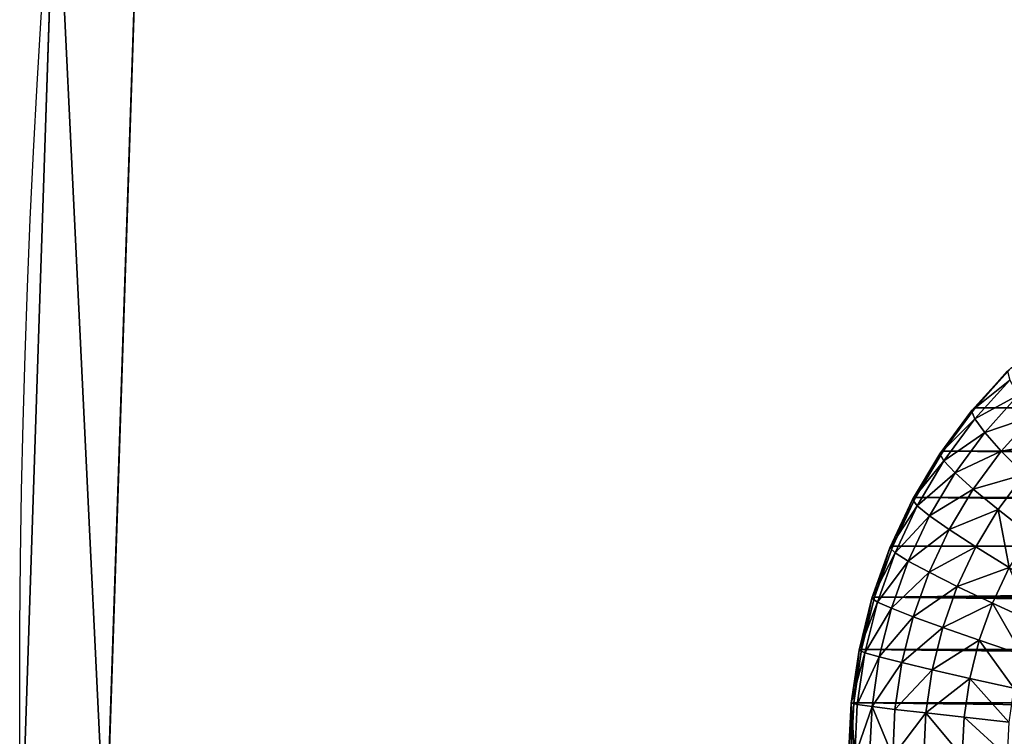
# Model space of a CAD drawing. Extents: x 34 to 1129, y -19 to 489.
# Tile 5 of 237: x 38 to 61, y 235 to 252. Entities that reach past the tile are written whole.
import ezdxf

# ---------------------------------------------------------------- set-up
doc = ezdxf.new("R2010")
doc.units = 0
doc.layers.get('0').update_dxf_attribs({"color": 13, "linetype": 'CONTINUOUS'})

# ---------------------------------------------------------------- blocks, each defined once
blk = doc.blocks.new('GROUP_6')
for p, q in [((2.951, 21.247, 12), (3.808, 22.192, 12)), ((3.03, 21.182, 10.434), (3.88, 22.12, 10.434)), ((3.267, 20.987, 8.894), (4.097, 21.903, 8.894)), ((3.658, 20.667, 7.408), (4.454, 21.546, 7.408)), ((2.191, 20.222, 12), (2.951, 21.247, 12)), ((2.951, 21.247, 12), (2.951, 21.247, 1118)), ((2.951, 21.247, 12), (3.03, 21.182, 10.434)), ((2.276, 20.165, 10.434), (3.03, 21.182, 10.434)), ((2.531, 19.995, 8.894), (3.267, 20.987, 8.894)), ((3.03, 21.182, 10.434), (3.267, 20.987, 8.894)), ((3.267, 20.987, 8.894), (3.658, 20.667, 7.408)), ((4.195, 20.226, 6), (4.946, 21.054, 6)), ((2.951, 19.714, 7.408), (3.658, 20.667, 7.408)), ((3.658, 20.667, 7.408), (4.195, 20.226, 6)), ((1.535, 19.128, 12), (2.191, 20.222, 12)), ((1.626, 19.08, 10.434), (2.276, 20.165, 10.434)), ((2.191, 20.222, 12), (2.191, 20.222, 1118)), ((2.191, 20.222, 12), (2.276, 20.165, 10.434)), ((2.276, 20.165, 10.434), (2.531, 19.995, 8.894)), ((3.529, 19.328, 6), (4.195, 20.226, 6)), ((4.195, 20.226, 6), (4.87, 19.672, 4.695)), ((1.896, 18.935, 8.894), (2.531, 19.995, 8.894)), ((2.531, 19.995, 8.894), (2.951, 19.714, 7.408)), ((2.342, 18.697, 7.408), (2.951, 19.714, 7.408)), ((2.951, 19.714, 7.408), (3.529, 19.328, 6)), ((4.255, 18.843, 4.695), (4.87, 19.672, 4.695)), ((0.99, 17.975, 12), (1.535, 19.128, 12)), ((1.535, 19.128, 12), (1.535, 19.128, 1118)), ((1.535, 19.128, 12), (1.626, 19.08, 10.434)), ((2.955, 18.369, 6), (3.529, 19.328, 6)), ((3.529, 19.328, 6), (4.255, 18.843, 4.695)), ((1.085, 17.936, 10.434), (1.626, 19.08, 10.434)), ((1.368, 17.818, 8.894), (1.896, 18.935, 8.894)), ((1.626, 19.08, 10.434), (1.896, 18.935, 8.894)), ((1.896, 18.935, 8.894), (2.342, 18.697, 7.408)), ((1.834, 17.625, 7.408), (2.342, 18.697, 7.408)), ((2.342, 18.697, 7.408), (2.955, 18.369, 6)), ((3.725, 17.958, 4.695), (4.255, 18.843, 4.695)), ((4.255, 18.843, 4.695), (5.117, 18.267, 3.515)), ((2.477, 17.359, 6), (2.955, 18.369, 6)), ((2.955, 18.369, 6), (3.725, 17.958, 4.695)), ((0.56, 16.774, 12), (0.99, 17.975, 12)), ((0.99, 17.975, 12), (0.99, 17.975, 1118)), ((0.99, 17.975, 12), (1.085, 17.936, 10.434)), ((3.283, 17.025, 4.695), (3.725, 17.958, 4.695)), ((3.725, 17.958, 4.695), (4.638, 17.469, 3.515)), ((0.658, 16.744, 10.434), (1.085, 17.936, 10.434)), ((0.952, 16.655, 8.894), (1.368, 17.818, 8.894)), ((1.085, 17.936, 10.434), (1.368, 17.818, 8.894)), ((1.368, 17.818, 8.894), (1.834, 17.625, 7.408)), ((1.435, 16.508, 7.408), (1.834, 17.625, 7.408)), ((1.834, 17.625, 7.408), (2.477, 17.359, 6)), ((2.1, 16.306, 6), (2.477, 17.359, 6)), ((2.477, 17.359, 6), (3.283, 17.025, 4.695)), ((4.241, 16.628, 3.515), (4.638, 17.469, 3.515)), ((2.936, 16.053, 4.695), (3.283, 17.025, 4.695)), ((3.283, 17.025, 4.695), (4.241, 16.628, 3.515)), ((0.25, 15.536, 12), (0.56, 16.774, 12)), ((0.351, 15.516, 10.434), (0.658, 16.744, 10.434)), ((0.56, 16.774, 12), (0.56, 16.774, 1118)), ((0.56, 16.774, 12), (0.658, 16.744, 10.434)), ((0.651, 15.456, 8.894), (0.952, 16.655, 8.894)), ((0.658, 16.744, 10.434), (0.952, 16.655, 8.894)), ((0.952, 16.655, 8.894), (1.435, 16.508, 7.408)), ((3.927, 15.752, 3.515), (4.241, 16.628, 3.515)), ((4.241, 16.628, 3.515), (5.332, 16.176, 2.48)), ((1.147, 15.358, 7.408), (1.435, 16.508, 7.408)), ((1.435, 16.508, 7.408), (2.1, 16.306, 6)), ((1.828, 15.222, 6), (2.1, 16.306, 6)), ((2.1, 16.306, 6), (2.936, 16.053, 4.695)), ((2.685, 15.052, 4.695), (2.936, 16.053, 4.695)), ((2.936, 16.053, 4.695), (3.927, 15.752, 3.515)), ((3.701, 14.85, 3.515), (3.927, 15.752, 3.515)), ((3.927, 15.752, 3.515), (5.058, 15.409, 2.48)), ((0.063, 14.274, 12), (0.25, 15.536, 12)), ((0.165, 14.264, 10.434), (0.351, 15.516, 10.434)), ((0.25, 15.536, 12), (0.25, 15.536, 1118)), ((0.25, 15.536, 12), (0.351, 15.516, 10.434)), ((0.351, 15.516, 10.434), (0.651, 15.456, 8.894)), ((0.47, 14.234, 8.894), (0.651, 15.456, 8.894)), ((0.651, 15.456, 8.894), (1.147, 15.358, 7.408)), ((0.973, 14.185, 7.408), (1.147, 15.358, 7.408)), ((1.147, 15.358, 7.408), (1.828, 15.222, 6)), ((1.664, 14.116, 6), (1.828, 15.222, 6)), ((1.828, 15.222, 6), (2.685, 15.052, 4.695)), ((2.533, 14.031, 4.695), (2.685, 15.052, 4.695)), ((2.685, 15.052, 4.695), (3.701, 14.85, 3.515)), ((3.565, 13.929, 3.515), (3.701, 14.85, 3.515)), ((3.701, 14.85, 3.515), (4.86, 14.619, 2.48)), ((0, 13, 12), (0.063, 14.274, 12)), ((0.063, 14.274, 12), (0.063, 14.274, 1118)), ((0.063, 14.274, 12), (0.165, 14.264, 10.434)), ((0.103, 13, 10.434), (0.165, 14.264, 10.434)), ((0.165, 14.264, 10.434), (0.47, 14.234, 8.894)), ((0.409, 13, 8.894), (0.47, 14.234, 8.894)), ((0.47, 14.234, 8.894), (0.973, 14.185, 7.408)), ((0.915, 13, 7.408), (0.973, 14.185, 7.408)), ((0.973, 14.185, 7.408), (1.664, 14.116, 6)), ((1.61, 13, 6), (1.664, 14.116, 6)), ((1.664, 14.116, 6), (2.533, 14.031, 4.695)), ((2.483, 13, 4.695), (2.533, 14.031, 4.695)), ((2.533, 14.031, 4.695), (3.565, 13.929, 3.515)), ((3.519, 13, 3.515), (3.565, 13.929, 3.515)), ((3.565, 13.929, 3.515), (4.74, 13.813, 2.48))]:
    blk.add_line(p, q)
mesh = blk.add_polyface()
corners = [(2.951, 21.247, 1118), (3.808, 22.192, 12), (2.951, 21.247, 12), (3.808, 22.192, 1118)]
mesh.append_faces([[corners[k] for k in face] for face in [(0, 1, 2), (1, 0, 3)]], dxfattribs={"vtx0": -1})
mesh = blk.add_polyface()
corners = [(2.951, 21.247, 12), (3.88, 22.12, 10.434), (3.03, 21.182, 10.434), (3.808, 22.192, 12)]
mesh.append_faces([[corners[k] for k in face] for face in [(0, 1, 2), (1, 0, 3)]], dxfattribs={"vtx0": -1})
mesh = blk.add_polyface()
corners = [(3.03, 21.182, 10.434), (4.097, 21.903, 8.894), (3.267, 20.987, 8.894), (3.88, 22.12, 10.434)]
mesh.append_faces([[corners[k] for k in face] for face in [(0, 1, 2), (1, 0, 3)]], dxfattribs={"vtx0": -1})
mesh = blk.add_polyface()
corners = [(3.267, 20.987, 8.894), (4.454, 21.546, 7.408), (3.658, 20.667, 7.408), (4.097, 21.903, 8.894)]
mesh.append_faces([[corners[k] for k in face] for face in [(0, 1, 2), (1, 0, 3)]], dxfattribs={"vtx0": -1})
mesh = blk.add_polyface()
corners = [(3.658, 20.667, 7.408), (4.946, 21.054, 6), (4.195, 20.226, 6), (4.454, 21.546, 7.408)]
mesh.append_faces([[corners[k] for k in face] for face in [(0, 1, 2), (1, 0, 3)]], dxfattribs={"vtx0": -1})
mesh = blk.add_polyface()
corners = [(2.191, 20.222, 1118), (2.951, 21.247, 12), (2.191, 20.222, 12), (2.951, 21.247, 1118)]
mesh.append_faces([[corners[k] for k in face] for face in [(0, 1, 2), (1, 0, 3)]], dxfattribs={"vtx0": -1})
mesh = blk.add_polyface()
corners = [(2.191, 20.222, 12), (3.03, 21.182, 10.434), (2.276, 20.165, 10.434), (2.951, 21.247, 12)]
mesh.append_faces([[corners[k] for k in face] for face in [(0, 1, 2), (1, 0, 3)]], dxfattribs={"vtx0": -1})
mesh = blk.add_polyface()
corners = [(2.276, 20.165, 10.434), (3.267, 20.987, 8.894), (2.531, 19.995, 8.894), (3.03, 21.182, 10.434)]
mesh.append_faces([[corners[k] for k in face] for face in [(0, 1, 2), (1, 0, 3)]], dxfattribs={"vtx0": -1})
mesh = blk.add_polyface()
corners = [(2.531, 19.995, 8.894), (3.658, 20.667, 7.408), (2.951, 19.714, 7.408), (3.267, 20.987, 8.894)]
mesh.append_faces([[corners[k] for k in face] for face in [(0, 1, 2), (1, 0, 3)]], dxfattribs={"vtx0": -1})
mesh = blk.add_polyface()
corners = [(4.195, 20.226, 6), (5.563, 20.437, 4.695), (4.87, 19.672, 4.695), (4.946, 21.054, 6)]
mesh.append_faces([[corners[k] for k in face] for face in [(0, 1, 2), (1, 0, 3)]], dxfattribs={"vtx0": -1})
mesh = blk.add_polyface()
corners = [(2.951, 19.714, 7.408), (4.195, 20.226, 6), (3.529, 19.328, 6), (3.658, 20.667, 7.408)]
mesh.append_faces([[corners[k] for k in face] for face in [(0, 1, 2), (1, 0, 3)]], dxfattribs={"vtx0": -1})
mesh = blk.add_polyface()
corners = [(1.535, 19.128, 1118), (2.191, 20.222, 12), (1.535, 19.128, 12), (2.191, 20.222, 1118)]
mesh.append_faces([[corners[k] for k in face] for face in [(0, 1, 2), (1, 0, 3)]], dxfattribs={"vtx0": -1})
mesh = blk.add_polyface()
corners = [(1.535, 19.128, 12), (2.276, 20.165, 10.434), (1.626, 19.08, 10.434), (2.191, 20.222, 12)]
mesh.append_faces([[corners[k] for k in face] for face in [(0, 1, 2), (1, 0, 3)]], dxfattribs={"vtx0": -1})
mesh = blk.add_polyface()
corners = [(1.626, 19.08, 10.434), (2.531, 19.995, 8.894), (1.896, 18.935, 8.894), (2.276, 20.165, 10.434)]
mesh.append_faces([[corners[k] for k in face] for face in [(0, 1, 2), (1, 0, 3)]], dxfattribs={"vtx0": -1})
mesh = blk.add_polyface()
corners = [(3.529, 19.328, 6), (4.87, 19.672, 4.695), (4.255, 18.843, 4.695), (4.195, 20.226, 6)]
mesh.append_faces([[corners[k] for k in face] for face in [(0, 1, 2), (1, 0, 3)]], dxfattribs={"vtx0": -1})
mesh = blk.add_polyface()
corners = [(1.896, 18.935, 8.894), (2.951, 19.714, 7.408), (2.342, 18.697, 7.408), (2.531, 19.995, 8.894)]
mesh.append_faces([[corners[k] for k in face] for face in [(0, 1, 2), (1, 0, 3)]], dxfattribs={"vtx0": -1})
mesh = blk.add_polyface()
corners = [(2.342, 18.697, 7.408), (3.529, 19.328, 6), (2.955, 18.369, 6), (2.951, 19.714, 7.408)]
mesh.append_faces([[corners[k] for k in face] for face in [(0, 1, 2), (1, 0, 3)]], dxfattribs={"vtx0": -1})
mesh = blk.add_polyface()
corners = [(4.87, 19.672, 4.695), (5.117, 18.267, 3.515), (4.255, 18.843, 4.695), (5.671, 19.015, 3.515)]
mesh.append_faces([[corners[k] for k in face] for face in [(0, 1, 2), (1, 0, 3)]], dxfattribs={"vtx0": -1})
mesh = blk.add_polyface()
corners = [(0.99, 17.975, 1118), (1.535, 19.128, 12), (0.99, 17.975, 12), (1.535, 19.128, 1118)]
mesh.append_faces([[corners[k] for k in face] for face in [(0, 1, 2), (1, 0, 3)]], dxfattribs={"vtx0": -1})
mesh = blk.add_polyface()
corners = [(0.99, 17.975, 12), (1.626, 19.08, 10.434), (1.085, 17.936, 10.434), (1.535, 19.128, 12)]
mesh.append_faces([[corners[k] for k in face] for face in [(0, 1, 2), (1, 0, 3)]], dxfattribs={"vtx0": -1})
mesh = blk.add_polyface()
corners = [(2.955, 18.369, 6), (4.255, 18.843, 4.695), (3.725, 17.958, 4.695), (3.529, 19.328, 6)]
mesh.append_faces([[corners[k] for k in face] for face in [(0, 1, 2), (1, 0, 3)]], dxfattribs={"vtx0": -1})
mesh = blk.add_polyface()
corners = [(1.085, 17.936, 10.434), (1.896, 18.935, 8.894), (1.368, 17.818, 8.894), (1.626, 19.08, 10.434)]
mesh.append_faces([[corners[k] for k in face] for face in [(0, 1, 2), (1, 0, 3)]], dxfattribs={"vtx0": -1})
mesh = blk.add_polyface()
corners = [(1.368, 17.818, 8.894), (2.342, 18.697, 7.408), (1.834, 17.625, 7.408), (1.896, 18.935, 8.894)]
mesh.append_faces([[corners[k] for k in face] for face in [(0, 1, 2), (1, 0, 3)]], dxfattribs={"vtx0": -1})
mesh = blk.add_polyface()
corners = [(1.834, 17.625, 7.408), (2.955, 18.369, 6), (2.477, 17.359, 6), (2.342, 18.697, 7.408)]
mesh.append_faces([[corners[k] for k in face] for face in [(0, 1, 2), (1, 0, 3)]], dxfattribs={"vtx0": -1})
mesh = blk.add_polyface()
corners = [(4.255, 18.843, 4.695), (4.638, 17.469, 3.515), (3.725, 17.958, 4.695), (5.117, 18.267, 3.515)]
mesh.append_faces([[corners[k] for k in face] for face in [(0, 1, 2), (1, 0, 3)]], dxfattribs={"vtx0": -1})
mesh = blk.add_polyface()
corners = [(2.477, 17.359, 6), (3.725, 17.958, 4.695), (3.283, 17.025, 4.695), (2.955, 18.369, 6)]
mesh.append_faces([[corners[k] for k in face] for face in [(0, 1, 2), (1, 0, 3)]], dxfattribs={"vtx0": -1})
mesh = blk.add_polyface()
corners = [(0.99, 17.975, 1118), (0.56, 16.774, 12), (0.56, 16.774, 1118), (0.99, 17.975, 12)]
mesh.append_faces([[corners[k] for k in face] for face in [(0, 1, 2), (1, 0, 3)]], dxfattribs={"vtx0": -1})
mesh = blk.add_polyface()
corners = [(0.56, 16.774, 12), (1.085, 17.936, 10.434), (0.658, 16.744, 10.434), (0.99, 17.975, 12)]
mesh.append_faces([[corners[k] for k in face] for face in [(0, 1, 2), (1, 0, 3)]], dxfattribs={"vtx0": -1})
mesh = blk.add_polyface()
corners = [(3.283, 17.025, 4.695), (4.638, 17.469, 3.515), (4.241, 16.628, 3.515), (3.725, 17.958, 4.695)]
mesh.append_faces([[corners[k] for k in face] for face in [(0, 1, 2), (1, 0, 3)]], dxfattribs={"vtx0": -1})
mesh = blk.add_polyface()
corners = [(0.658, 16.744, 10.434), (1.368, 17.818, 8.894), (0.952, 16.655, 8.894), (1.085, 17.936, 10.434)]
mesh.append_faces([[corners[k] for k in face] for face in [(0, 1, 2), (1, 0, 3)]], dxfattribs={"vtx0": -1})
mesh = blk.add_polyface()
corners = [(0.952, 16.655, 8.894), (1.834, 17.625, 7.408), (1.435, 16.508, 7.408), (1.368, 17.818, 8.894)]
mesh.append_faces([[corners[k] for k in face] for face in [(0, 1, 2), (1, 0, 3)]], dxfattribs={"vtx0": -1})
mesh = blk.add_polyface()
corners = [(1.435, 16.508, 7.408), (2.477, 17.359, 6), (2.1, 16.306, 6), (1.834, 17.625, 7.408)]
mesh.append_faces([[corners[k] for k in face] for face in [(0, 1, 2), (1, 0, 3)]], dxfattribs={"vtx0": -1})
mesh = blk.add_polyface()
corners = [(2.1, 16.306, 6), (3.283, 17.025, 4.695), (2.936, 16.053, 4.695), (2.477, 17.359, 6)]
mesh.append_faces([[corners[k] for k in face] for face in [(0, 1, 2), (1, 0, 3)]], dxfattribs={"vtx0": -1})
mesh = blk.add_polyface()
corners = [(4.638, 17.469, 3.515), (5.332, 16.176, 2.48), (4.241, 16.628, 3.515), (5.681, 16.912, 2.48)]
mesh.append_faces([[corners[k] for k in face] for face in [(0, 1, 2), (1, 0, 3)]], dxfattribs={"vtx0": -1})
mesh = blk.add_polyface()
corners = [(2.936, 16.053, 4.695), (4.241, 16.628, 3.515), (3.927, 15.752, 3.515), (3.283, 17.025, 4.695)]
mesh.append_faces([[corners[k] for k in face] for face in [(0, 1, 2), (1, 0, 3)]], dxfattribs={"vtx0": -1})
mesh = blk.add_polyface()
corners = [(0.25, 15.536, 1118), (0.56, 16.774, 12), (0.25, 15.536, 12), (0.56, 16.774, 1118)]
mesh.append_faces([[corners[k] for k in face] for face in [(0, 1, 2), (1, 0, 3)]], dxfattribs={"vtx0": -1})
mesh = blk.add_polyface()
corners = [(0.25, 15.536, 12), (0.658, 16.744, 10.434), (0.351, 15.516, 10.434), (0.56, 16.774, 12)]
mesh.append_faces([[corners[k] for k in face] for face in [(0, 1, 2), (1, 0, 3)]], dxfattribs={"vtx0": -1})
mesh = blk.add_polyface()
corners = [(0.351, 15.516, 10.434), (0.952, 16.655, 8.894), (0.651, 15.456, 8.894), (0.658, 16.744, 10.434)]
mesh.append_faces([[corners[k] for k in face] for face in [(0, 1, 2), (1, 0, 3)]], dxfattribs={"vtx0": -1})
mesh = blk.add_polyface()
corners = [(0.651, 15.456, 8.894), (1.435, 16.508, 7.408), (1.147, 15.358, 7.408), (0.952, 16.655, 8.894)]
mesh.append_faces([[corners[k] for k in face] for face in [(0, 1, 2), (1, 0, 3)]], dxfattribs={"vtx0": -1})
mesh = blk.add_polyface()
corners = [(4.241, 16.628, 3.515), (5.058, 15.409, 2.48), (3.927, 15.752, 3.515), (5.332, 16.176, 2.48)]
mesh.append_faces([[corners[k] for k in face] for face in [(0, 1, 2), (1, 0, 3)]], dxfattribs={"vtx0": -1})
mesh = blk.add_polyface()
corners = [(1.147, 15.358, 7.408), (2.1, 16.306, 6), (1.828, 15.222, 6), (1.435, 16.508, 7.408)]
mesh.append_faces([[corners[k] for k in face] for face in [(0, 1, 2), (1, 0, 3)]], dxfattribs={"vtx0": -1})
mesh = blk.add_polyface()
corners = [(1.828, 15.222, 6), (2.936, 16.053, 4.695), (2.685, 15.052, 4.695), (2.1, 16.306, 6)]
mesh.append_faces([[corners[k] for k in face] for face in [(0, 1, 2), (1, 0, 3)]], dxfattribs={"vtx0": -1})
mesh = blk.add_polyface()
corners = [(2.685, 15.052, 4.695), (3.927, 15.752, 3.515), (3.701, 14.85, 3.515), (2.936, 16.053, 4.695)]
mesh.append_faces([[corners[k] for k in face] for face in [(0, 1, 2), (1, 0, 3)]], dxfattribs={"vtx0": -1})
mesh = blk.add_polyface()
corners = [(3.927, 15.752, 3.515), (4.86, 14.619, 2.48), (3.701, 14.85, 3.515), (5.058, 15.409, 2.48)]
mesh.append_faces([[corners[k] for k in face] for face in [(0, 1, 2), (1, 0, 3)]], dxfattribs={"vtx0": -1})
mesh = blk.add_polyface()
corners = [(0.063, 14.274, 1118), (0.25, 15.536, 12), (0.063, 14.274, 12), (0.25, 15.536, 1118)]
mesh.append_faces([[corners[k] for k in face] for face in [(0, 1, 2), (1, 0, 3)]], dxfattribs={"vtx0": -1})
mesh = blk.add_polyface()
corners = [(0.063, 14.274, 12), (0.351, 15.516, 10.434), (0.165, 14.264, 10.434), (0.25, 15.536, 12)]
mesh.append_faces([[corners[k] for k in face] for face in [(0, 1, 2), (1, 0, 3)]], dxfattribs={"vtx0": -1})
mesh = blk.add_polyface()
corners = [(0.165, 14.264, 10.434), (0.651, 15.456, 8.894), (0.47, 14.234, 8.894), (0.351, 15.516, 10.434)]
mesh.append_faces([[corners[k] for k in face] for face in [(0, 1, 2), (1, 0, 3)]], dxfattribs={"vtx0": -1})
mesh = blk.add_polyface()
corners = [(0.47, 14.234, 8.894), (1.147, 15.358, 7.408), (0.973, 14.185, 7.408), (0.651, 15.456, 8.894)]
mesh.append_faces([[corners[k] for k in face] for face in [(0, 1, 2), (1, 0, 3)]], dxfattribs={"vtx0": -1})
mesh = blk.add_polyface()
corners = [(0.973, 14.185, 7.408), (1.828, 15.222, 6), (1.664, 14.116, 6), (1.147, 15.358, 7.408)]
mesh.append_faces([[corners[k] for k in face] for face in [(0, 1, 2), (1, 0, 3)]], dxfattribs={"vtx0": -1})
mesh = blk.add_polyface()
corners = [(1.664, 14.116, 6), (2.685, 15.052, 4.695), (2.533, 14.031, 4.695), (1.828, 15.222, 6)]
mesh.append_faces([[corners[k] for k in face] for face in [(0, 1, 2), (1, 0, 3)]], dxfattribs={"vtx0": -1})
mesh = blk.add_polyface()
corners = [(2.533, 14.031, 4.695), (3.701, 14.85, 3.515), (3.565, 13.929, 3.515), (2.685, 15.052, 4.695)]
mesh.append_faces([[corners[k] for k in face] for face in [(0, 1, 2), (1, 0, 3)]], dxfattribs={"vtx0": -1})
mesh = blk.add_polyface()
corners = [(3.701, 14.85, 3.515), (4.74, 13.813, 2.48), (3.565, 13.929, 3.515), (4.86, 14.619, 2.48)]
mesh.append_faces([[corners[k] for k in face] for face in [(0, 1, 2), (1, 0, 3)]], dxfattribs={"vtx0": -1})
mesh = blk.add_polyface()
corners = [(0, 13, 1118), (0.063, 14.274, 12), (0, 13, 12), (0.063, 14.274, 1118)]
mesh.append_faces([[corners[k] for k in face] for face in [(0, 1, 2), (1, 0, 3)]], dxfattribs={"vtx0": -1})
mesh = blk.add_polyface()
corners = [(0, 13, 12), (0.165, 14.264, 10.434), (0.103, 13, 10.434), (0.063, 14.274, 12)]
mesh.append_faces([[corners[k] for k in face] for face in [(0, 1, 2), (1, 0, 3)]], dxfattribs={"vtx0": -1})
mesh = blk.add_polyface()
corners = [(0.165, 14.264, 10.434), (0.409, 13, 8.894), (0.103, 13, 10.434), (0.47, 14.234, 8.894)]
mesh.append_faces([[corners[k] for k in face] for face in [(0, 1, 2), (1, 0, 3)]], dxfattribs={"vtx0": -1})
mesh = blk.add_polyface()
corners = [(0.409, 13, 8.894), (0.973, 14.185, 7.408), (0.915, 13, 7.408), (0.47, 14.234, 8.894)]
mesh.append_faces([[corners[k] for k in face] for face in [(0, 1, 2), (1, 0, 3)]], dxfattribs={"vtx0": -1})
mesh = blk.add_polyface()
corners = [(0.973, 14.185, 7.408), (1.61, 13, 6), (0.915, 13, 7.408), (1.664, 14.116, 6)]
mesh.append_faces([[corners[k] for k in face] for face in [(0, 1, 2), (1, 0, 3)]], dxfattribs={"vtx0": -1})
mesh = blk.add_polyface()
corners = [(1.61, 13, 6), (2.533, 14.031, 4.695), (2.483, 13, 4.695), (1.664, 14.116, 6)]
mesh.append_faces([[corners[k] for k in face] for face in [(0, 1, 2), (1, 0, 3)]], dxfattribs={"vtx0": -1})
mesh = blk.add_polyface()
corners = [(2.533, 14.031, 4.695), (3.519, 13, 3.515), (2.483, 13, 4.695), (3.565, 13.929, 3.515)]
mesh.append_faces([[corners[k] for k in face] for face in [(0, 1, 2), (1, 0, 3)]], dxfattribs={"vtx0": -1})
mesh = blk.add_polyface()
corners = [(3.565, 13.929, 3.515), (4.701, 13, 2.48), (3.519, 13, 3.515), (4.74, 13.813, 2.48)]
mesh.append_faces([[corners[k] for k in face] for face in [(0, 1, 2), (1, 0, 3)]], dxfattribs={"vtx0": -1})
blk = doc.blocks.new('COMPONENT_1')
blk.add_blockref('GROUP_6', (0, 0))
blk = doc.blocks.new('GROUP_13')
for p, q in [((0.818, 270.559, 320), (0, 246.038, 320)), ((0.818, 270.559), (0, 246.038))]:
    blk.add_line(p, q)
mesh = blk.add_polyface()
corners = [(0.818, 270.559, 320), (0, 246.038), (0, 246.038, 320), (0.818, 270.559)]
mesh.append_faces([[corners[k] for k in face] for face in [(0, 1, 2), (1, 0, 3)]], dxfattribs={"vtx0": -1})
blk = doc.blocks.new('GROUP_14')
for points in [[(2.814, 270.394, 0), (2.002, 246.07, 0), (3.578, 221.784, 0), (7.527, 197.769, 0), (13.811, 174.257, 0), (22.37, 151.474, 0), (33.12, 129.64, 0), (45.958, 108.964, 0), (60.762, 89.646, 0), (77.387, 71.873, 0), (95.675, 55.814, 0), (115.448, 41.626, 0), (136.517, 29.444, 0), (158.679, 19.385, 0), (181.719, 11.548, 0), (205.417, 6.006, 0), (229.544, 2.814, 0)], [(2.814, 270.394, 5), (2.002, 246.07, 5), (3.578, 221.784, 5), (7.527, 197.769, 5), (13.811, 174.257, 5), (22.37, 151.474, 5), (33.12, 129.64, 5), (45.958, 108.964, 5), (60.762, 89.646, 5), (77.387, 71.873, 5), (95.675, 55.814, 5), (115.448, 41.626, 5), (136.517, 29.444, 5), (158.679, 19.385, 5), (181.719, 11.548, 5), (205.417, 6.006, 5), (229.544, 2.814, 5)]]:
    blk.add_polyline3d(points)
for centre in [(249.969, 249.969, 5), (249.969, 249.969)]:
    blk.add_circle(centre, 250)
mesh = blk.add_polyface()
corners = [(2.002, 246.07, 5), (0.818, 270.559, 5), (0, 246.038, 5), (2.814, 270.394, 5)]
mesh.append_faces([[corners[k] for k in face] for face in [(0, 1, 2), (1, 0, 3)]], dxfattribs={"vtx0": -1})
mesh = blk.add_polyface()
corners = [(0.818, 270.559), (2.002, 246.07), (0, 246.038), (2.814, 270.394)]
mesh.append_faces([[corners[k] for k in face] for face in [(0, 1, 2), (1, 0, 3)]], dxfattribs={"vtx0": -1})
mesh = blk.add_polyface()
corners = [(0.818, 270.559, 5), (0, 246.038), (0, 246.038, 5), (0.818, 270.559)]
mesh.append_faces([[corners[k] for k in face] for face in [(0, 1, 2), (1, 0, 3)]], dxfattribs={"vtx0": -1})
mesh = blk.add_polyface()
corners = [(2.814, 270.394), (2.002, 246.07, 5), (2.002, 246.07), (2.814, 270.394, 5)]
mesh.append_faces([[corners[k] for k in face] for face in [(0, 1, 2), (1, 0, 3)]], dxfattribs={"vtx0": -1})
blk = doc.blocks.new('GROUP_17')
for p in [(0, 0), (0, 0, 325)]:
    blk.add_blockref('GROUP_14', p)
blk = doc.blocks.new('GROUP_24')
for name, p in [('GROUP_17', (0, 0)), ('GROUP_13', (0, 0, 5))]:
    blk.add_blockref(name, p)
blk = doc.blocks.new('GROUP_21')
blk.add_blockref('GROUP_24', (0, 0, 1384.583))
at = {"extrusion": (0.102793, -4.14614e-18, 0.994703), "rotation": 270}
blk.add_blockref('COMPONENT_1', (235.53, -18.16, 3.381), dxfattribs=at)

msp = doc.modelspace()

# ---------------------------------------------------------------- block references
msp.add_blockref('GROUP_21', (37.666, -13.798, -11.836))

doc.saveas('drawing.dxf')
